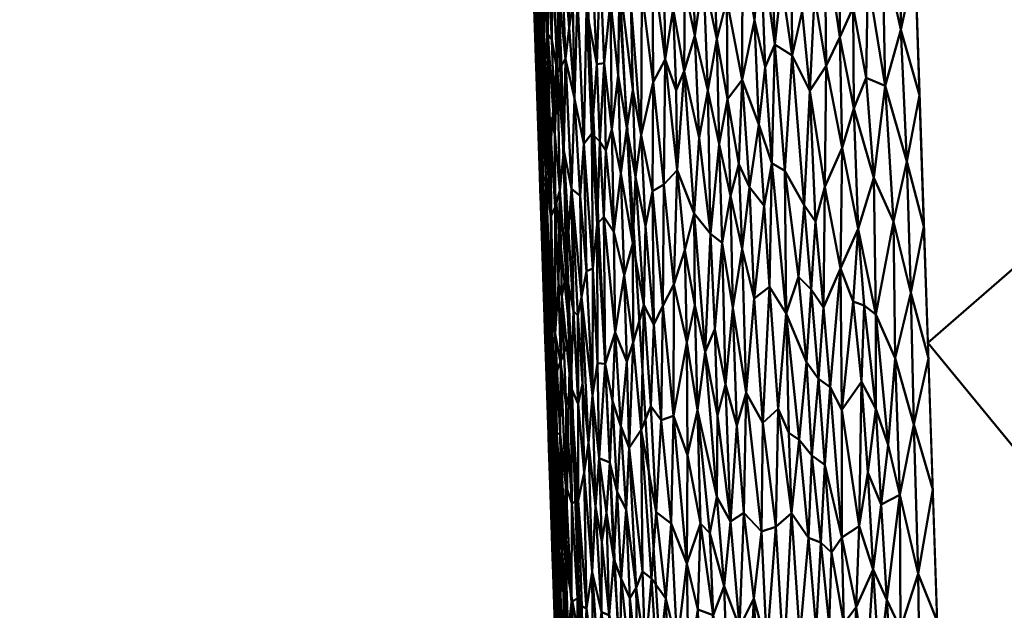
# Model space of a CAD drawing. Header units: millimetres. Extents: x -206 to 140, y -177 to 122.
# Tile 41 of 256: x -22.78 to -19.26, y -150.14 to -148.03. Entities that reach past the tile are written whole.
import ezdxf

# ---------------------------------------------------------------- set-up
doc = ezdxf.new("R2010")
doc.units = ezdxf.units.MM
doc.layers.add('A-GENM', color=13, linetype='Continuous', lineweight=30)

# ---------------------------------------------------------------- blocks, each defined once
blk = doc.blocks.new('MODEL - MODEL-3833-View 1')
at = {"layer": 'A-GENM', "lineweight": 40}
mesh = blk.add_polyface(dxfattribs=at)
corners = [(-20.4142, -107.4088, 20.6431), (-22.5142, -44.7437, 20.6313), (-22.7767, -36.9094, 20.6061), (-22.7767, -36.9094, 15.0006), (-22.4117, -47.8029, 15.3288), (-22.3007, -51.1149, 15.4152), (-22.0466, -58.6978, 15.6051), (-20.4142, -107.4088, 16.884)]
mesh.append_faces([[corners[k] for k in face] for face in [(3, 1, 2)]], dxfattribs={"vtx0": -1})
mesh.append_faces([[corners[k] for k in face] for face in [(6, 1, 5)]], dxfattribs={"vtx0": -1, "vtx1": -1})
mesh.append_faces([[corners[k] for k in face] for face in [(1, 3, 4)]], dxfattribs={"vtx0": -1, "vtx2": -1})
mesh.append_faces([[corners[k] for k in face] for face in [(4, 5, 1), (0, 1, 6)]], dxfattribs={"vtx1": -1, "vtx2": -1})
mesh.append_faces([[corners[k] for k in face] for face in [(6, 7, 0)]], dxfattribs={"vtx2": -1})
mesh = blk.add_polyface(dxfattribs=at)
corners = [(21.1397, -44.6974, 22.1261), (7.0538, -44.6974, 22.9077), (-7.0538, -44.6974, 22.9077), (-21.1397, -44.6974, 22.1261), (-18.9962, -109.0266, 22.1371), (-6.3399, -109.0266, 22.9088), (6.3399, -109.0266, 22.9088), (18.9977, -108.9806, 22.1371), (0, -52.9046, 23.0054), (0.8129, -53.0684, 23.004), (1.4974, -53.5321, 23.0008), (1.9482, -54.2209, 22.9977), (2.1, -55.0093, 22.9964), (1.9485, -55.7875, 22.9977), (1.4949, -56.4795, 23.0008), (0.8128, -56.9408, 23.004), (0, -57.1046, 23.0054), (-0.8132, -56.9406, 23.004), (-1.4974, -56.4771, 23.0008), (-1.948, -55.7888, 22.9977), (-2.1, -55.0035, 22.9964), (-1.9487, -54.2221, 22.9977), (-1.4944, -53.5292, 23.0009), (-0.8117, -53.0679, 23.004), (0, -44.6974, 22.9077), (-20.0679, -76.862, 22.1316), (20.0687, -76.839, 22.1316), (2.4839, -83.2791, 22.9917), (-20.6046, -60.757, 22.1289), (-19.5313, -92.967, 22.1344), (-9.2425, -84.0174, 22.8161)]
mesh.append_faces([[corners[k] for k in face] for face in [(5, 29, 4), (1, 26, 0)]], dxfattribs={"vtx0": -1})
mesh.append_faces([[corners[k] for k in face] for face in [(17, 27, 16), (26, 27, 7), (20, 28, 19), (9, 24, 8), (25, 30, 28), (8, 24, 23), (23, 24, 22), (19, 30, 18), (12, 1, 11)]], dxfattribs={"vtx0": -1, "vtx1": -1})
mesh.append_faces([[corners[k] for k in face] for face in [(28, 20, 2), (5, 30, 29), (27, 26, 13), (28, 30, 19), (30, 27, 17), (26, 1, 12), (30, 5, 27)]], dxfattribs={"vtx0": -1, "vtx1": -1, "vtx2": -1})
mesh.append_faces([[corners[k] for k in face] for face in [(30, 17, 18), (2, 20, 21), (2, 21, 22), (27, 6, 7), (27, 13, 14), (10, 1, 24), (26, 12, 13), (24, 9, 10)]], dxfattribs={"vtx0": -1, "vtx2": -1})
mesh.append_faces([[corners[k] for k in face] for face in [(25, 29, 30), (24, 2, 22), (15, 16, 27), (14, 15, 27), (5, 6, 27), (10, 11, 1)]], dxfattribs={"vtx1": -1, "vtx2": -1})
mesh.append_faces([[corners[k] for k in face] for face in [(2, 3, 28)]], dxfattribs={"vtx2": -1})
mesh = blk.add_polyface(dxfattribs=at)
corners = [(-19.1745, -109.0266, 14.5661), (-19.5556, -109.0266, 15.1931), (-19.9161, -109.0266, 15.8321), (-20.2558, -109.0266, 16.4824), (-21.9944, -58.704, 15.2878), (-22.2486, -51.2527, 15.1062), (-22.1159, -51.4491, 14.7221), (-21.976, -51.645, 14.3403), (-21.8291, -51.8403, 13.9608), (-21.675, -52.0353, 13.5839), (-21.514, -52.2299, 13.2098), (-21.3462, -52.4242, 12.8386), (-21.1715, -52.6184, 12.4705), (-20.99, -52.8124, 12.1056), (-19.213, -54.3335, 9.18), (-17.2107, -55.5949, 6.7536), (-14.6963, -56.7858, 4.4616), (-13.9885, -60.485, 4.2596), (-12.5515, -64.1203, 3.5898), (-10.4426, -67.3289, 2.6641), (-16.2106, -79.8129, 8.102), (-18.5718, -94.1741, 12.2965), (-12.7953, -72.4209, 4.8821), (-11.6189, -69.8749, 3.7731), (-11.2353, -66.1227, 3.0121), (-11.0308, -68.6019, 3.2186), (-21.1251, -83.8653, 15.8851), (-20.4097, -71.9713, 13.0914), (-17.3912, -86.9935, 10.1993), (-18.4226, -70.6834, 9.7817)]
mesh.append_faces([[corners[k] for k in face] for face in [(17, 15, 16)]], dxfattribs={"vtx0": -1})
mesh.append_faces([[corners[k] for k in face] for face in [(2, 26, 1), (14, 29, 13), (4, 27, 26), (18, 22, 17), (15, 29, 14)]], dxfattribs={"vtx0": -1, "vtx1": -1})
mesh.append_faces([[corners[k] for k in face] for face in [(27, 21, 26), (29, 28, 27), (21, 1, 26), (15, 20, 29), (13, 29, 27), (17, 20, 15), (4, 10, 27)]], dxfattribs={"vtx0": -1, "vtx1": -1, "vtx2": -1})
mesh.append_faces([[corners[k] for k in face] for face in [(4, 7, 8), (23, 18, 24), (27, 11, 12), (27, 10, 11)]], dxfattribs={"vtx0": -1, "vtx2": -1})
mesh.append_faces([[corners[k] for k in face] for face in [(3, 26, 2), (0, 1, 21)]], dxfattribs={"vtx1": -1})
mesh.append_faces([[corners[k] for k in face] for face in [(6, 7, 4), (8, 9, 4), (12, 13, 27), (9, 10, 4), (28, 21, 27), (22, 20, 17), (25, 23, 24), (23, 22, 18), (20, 28, 29)]], dxfattribs={"vtx1": -1, "vtx2": -1})
mesh.append_faces([[corners[k] for k in face] for face in [(4, 5, 6), (24, 19, 25)]], dxfattribs={"vtx2": -1})
mesh = blk.add_polyface(dxfattribs=at)
corners = [(-20.9417, -90.162, 16.1224), (-20.887, -90.7195, 16.0451), (-20.9196, -90.9754, 16.1595), (-21.0324, -88.3854, 16.1928), (-20.9851, -89.1224, 16.1221), (-21.0182, -89.1314, 16.2764), (-21.0107, -88.1571, 16.0754), (-20.9589, -88.6412, 15.9959), (-20.9298, -91.4299, 16.2695), (-20.8796, -92.2686, 16.2039), (-20.9107, -92.2876, 16.3472), (-20.8314, -94.474, 16.3677), (-20.8733, -93.7088, 16.5243), (-20.8705, -93.1024, 16.298), (-20.9255, -89.6069, 16.0188), (-20.9498, -91.4255, 16.4644), (-20.9564, -90.6591, 16.253), (-21.0008, -89.9033, 16.4244), (-20.9753, -90.6644, 16.4444), (-20.8988, -92.9477, 16.5044), (-20.8262, -93.7534, 16.231), (-20.8101, -92.9447, 16.0977), (-20.7926, -94.6123, 16.2387), (-20.7331, -95.17, 16.1504), (-20.7716, -94.0573, 16.124), (-20.8485, -91.8321, 16.0714), (-20.8478, -94.4699, 16.5443), (-20.9821, -89.8882, 16.2323), (-21.0263, -89.1422, 16.4044), (-21.0519, -88.3811, 16.3844), (-20.9243, -92.1866, 16.4844)]
mesh.append_faces([[corners[k] for k in face] for face in [(14, 4, 7), (17, 16, 18), (1, 0, 14), (23, 22, 24), (21, 9, 25), (18, 16, 15), (28, 5, 17)]], dxfattribs={"vtx0": -1, "vtx1": -1})
mesh.append_faces([[corners[k] for k in face] for face in [(0, 1, 2), (3, 4, 5), (4, 6, 7), (8, 9, 10), (11, 12, 13), (8, 15, 16), (2, 8, 16), (10, 15, 8), (19, 10, 13), (20, 13, 21), (20, 22, 11), (24, 22, 20), (13, 20, 11), (4, 27, 5), (27, 4, 0), (3, 6, 4), (27, 17, 5), (13, 10, 9), (13, 9, 21), (2, 25, 9), (14, 0, 4), (0, 2, 16), (27, 0, 16), (9, 8, 2), (27, 16, 17), (3, 5, 29)]], dxfattribs={"vtx0": -1, "vtx1": -1, "vtx2": -1})
mesh.append_faces([[corners[k] for k in face] for face in [(2, 1, 25), (5, 28, 29), (13, 12, 19)]], dxfattribs={"vtx0": -1, "vtx2": -1})
mesh.append_faces([[corners[k] for k in face] for face in [(21, 24, 20), (26, 12, 11), (30, 15, 10), (19, 30, 10)]], dxfattribs={"vtx1": -1, "vtx2": -1})
mesh = blk.add_polyface(dxfattribs=at)
corners = [(-19.7977, -91.7676, 22.0956), (-19.7961, -92.1295, 22.093), (-19.7513, -92.0197, 22.1046), (-20.3073, -91.3702, 21.8707), (-20.3327, -91.6543, 21.8459), (-20.286, -91.8814, 21.8736), (-20.1941, -91.5713, 21.9378), (-20.2528, -91.2013, 21.91), (-20.2495, -91.7409, 21.9008), (-20.06, -91.3509, 22.0097), (-20.0549, -91.6771, 22.0071), (-20.0181, -91.571, 22.0245), (-20.1949, -92.0259, 21.9286), (-20.1509, -91.813, 21.9574), (-20.3644, -91.8691, 21.8165), (-20.3761, -91.3819, 21.82), (-20.1295, -91.5304, 21.9736), (-19.7455, -91.6664, 22.1084), (-19.5765, -91.6111, 22.1342), (-19.6306, -91.4752, 22.1288), (-19.6283, -91.8482, 22.1275), (-19.7962, -91.3774, 22.0991), (-19.8437, -91.5119, 22.0856), (-20.5132, -92.0347, 21.6769), (-20.5538, -91.7095, 21.6449), (-20.5563, -92.2237, 21.6227), (-20.476, -91.4767, 21.732), (-20.5154, -91.6014, 21.6896), (-20.4701, -91.9543, 21.7226), (-20.442, -91.7723, 21.7541), (-20.4303, -92.0633, 21.7559), (-20.3487, -92.2337, 21.8192), (-20.4024, -91.9957, 21.7821), (-20.3994, -91.7008, 21.7928), (-20.4269, -91.4345, 21.7772), (-19.8463, -91.8734, 22.0815), (-20.1133, -91.9812, 21.9742), (-20.135, -92.1866, 21.9593), (-20.0923, -91.4784, 21.9929), (-19.9803, -91.7809, 22.037), (-19.9527, -92.0653, 22.044), (-19.936, -91.7272, 22.0542), (-19.5608, -92.0812, 22.1342), (-19.6836, -92.0484, 22.118), (-19.6938, -91.5515, 22.119), (-20.0157, -91.9394, 22.0204), (-19.8945, -91.9769, 22.0655), (-19.838, -92.2691, 22.0801), (-19.8992, -91.509, 22.069), (-19.739, -91.3421, 22.1119), (-19.9331, -91.1996, 22.0612), (-19.9774, -91.4798, 22.042), (-20.0786, -91.9002, 21.9927), (-20.3179, -92.0641, 21.8468), (-20.2471, -92.0955, 21.8948)]
mesh.append_faces([[corners[k] for k in face] for face in [(0, 1, 2), (3, 4, 5), (6, 7, 8), (9, 10, 11), (6, 12, 13), (14, 4, 15), (13, 16, 6), (8, 12, 6), (17, 0, 2), (18, 19, 20), (0, 21, 22), (23, 24, 25), (26, 27, 28), (27, 24, 23), (28, 29, 26), (28, 30, 29), (27, 23, 28), (31, 14, 32), (14, 15, 33), (29, 33, 34), (35, 0, 22), (36, 13, 37), (9, 38, 10), (39, 40, 41), (43, 20, 44), (0, 17, 21), (39, 11, 45), (46, 47, 35), (48, 46, 35), (0, 35, 1), (40, 46, 41), (35, 22, 48), (44, 49, 17), (17, 43, 44), (41, 48, 50), (17, 2, 43), (51, 11, 39), (52, 45, 10), (11, 10, 45), (16, 52, 38), (10, 38, 52), (41, 51, 39), (40, 39, 45), (41, 46, 48), (53, 5, 4), (5, 8, 3), (53, 4, 14), (33, 32, 14), (54, 8, 5), (8, 54, 12), (52, 16, 36), (37, 13, 12), (13, 36, 16), (26, 29, 34), (32, 29, 30), (20, 19, 44), (32, 33, 29), (34, 33, 15)]], dxfattribs={"vtx0": -1, "vtx1": -1, "vtx2": -1})
mesh.append_faces([[corners[k] for k in face] for face in [(42, 18, 20)]], dxfattribs={"vtx1": -1, "vtx2": -1})
mesh = blk.add_polyface(dxfattribs=at)
corners = [(-20.9272, -91.632, 20.8519), (-20.9173, -91.9509, 20.8469), (-20.9144, -91.8258, 20.8912), (-20.7603, -92.2554, 21.3148), (-20.7833, -91.7324, 21.3037), (-20.7945, -92.093, 21.254), (-20.9039, -92.1028, 20.8984), (-20.7512, -91.7745, 21.3629), (-20.9347, -91.583, 20.8076), (-20.9293, -91.8883, 20.7589), (-20.9246, -91.898, 20.8033), (-20.949, -91.4492, 20.6401), (-20.9322, -91.9514, 20.6402), (-20.9395, -91.7003, 20.6959), (-20.5538, -91.7095, 21.6449), (-20.5154, -91.6014, 21.6896), (-20.5561, -91.2736, 21.6583), (-20.6336, -91.6729, 21.55), (-20.5862, -92.0625, 21.5936), (-20.593, -91.7498, 21.598), (-20.666, -91.7435, 21.5023), (-20.6788, -91.3177, 21.5042), (-20.702, -91.6168, 21.4547), (-20.6207, -91.4384, 21.5766), (-20.7407, -91.4266, 21.402), (-20.7143, -91.9699, 21.4159), (-20.6883, -91.9667, 21.4578), (-20.9013, -91.9803, 20.9335), (-20.9141, -91.5082, 20.9477), (-20.873, -91.6127, 21.0901), (-20.8748, -91.8837, 21.0542), (-20.8547, -92, 21.1066), (-20.8888, -91.8629, 21.0053), (-20.8908, -91.5988, 21.031), (-20.9034, -91.5707, 20.9858), (-20.9463, -91.4088, 20.7475), (-20.9493, -91.421, 20.6817), (-20.9253, -92.1236, 20.6947), (-20.854, -91.6772, 21.1401), (-20.8403, -91.9741, 21.1508), (-20.8257, -91.9516, 21.1912), (-20.8459, -91.429, 21.1842), (-20.8136, -91.8401, 21.2297), (-20.8003, -91.7554, 21.2662), (-20.8027, -91.462, 21.2822), (-20.7757, -91.3197, 21.3455), (-20.7322, -92.2186, 21.3704), (-20.5965, -91.3231, 21.6108), (-20.819, -91.5361, 21.2407), (-20.8727, -91.3131, 21.1214), (-20.5563, -92.2237, 21.6227), (-20.9238, -91.4496, 20.9093), (-20.6066, -92.1991, 21.5623), (-20.6381, -92.0092, 21.5289), (-20.6603, -92.204, 21.4881), (-20.8645, -92.2198, 21.0509), (-20.8837, -92.1559, 20.9861), (-20.919, -92.1599, 20.7728)]
mesh.append_faces([[corners[k] for k in face] for face in [(0, 1, 2), (3, 4, 5), (6, 2, 1), (7, 4, 3), (8, 9, 10), (14, 15, 16), (17, 18, 19), (20, 21, 22), (19, 23, 17), (24, 7, 25), (24, 25, 22), (22, 25, 26), (2, 27, 28), (29, 30, 31), (32, 33, 34), (35, 13, 9), (36, 11, 13), (35, 9, 8), (37, 13, 12), (13, 37, 9), (38, 39, 40), (38, 40, 41), (5, 42, 40), (5, 43, 42), (44, 43, 4), (45, 4, 7), (46, 25, 7), (21, 20, 17), (19, 14, 47), (42, 48, 41), (38, 49, 29), (31, 39, 38), (33, 30, 29), (29, 31, 38), (19, 50, 14), (50, 19, 18), (34, 27, 32), (10, 1, 0), (2, 28, 51), (0, 2, 51), (27, 2, 6), (52, 17, 53), (54, 20, 26), (34, 28, 27), (32, 55, 30), (33, 32, 30), (56, 32, 27), (8, 10, 0), (57, 10, 9), (30, 55, 31), (40, 42, 41), (48, 42, 43), (4, 43, 5), (43, 44, 48), (22, 26, 20), (20, 54, 53), (20, 53, 17), (52, 18, 17)]], dxfattribs={"vtx0": -1, "vtx1": -1, "vtx2": -1})
mesh.append_faces([[corners[k] for k in face] for face in [(11, 12, 13)]], dxfattribs={"vtx1": -1, "vtx2": -1})
mesh = blk.add_polyface(dxfattribs=at)
corners = [(-20.8967, -92.3737, 20.8877), (-20.9173, -91.9509, 20.8469), (-20.906, -92.3887, 20.8218), (-20.7603, -92.2554, 21.3148), (-20.7322, -92.2186, 21.3704), (-20.7512, -91.7745, 21.3629), (-20.7945, -92.093, 21.254), (-20.8257, -91.9516, 21.1912), (-20.8051, -92.4164, 21.2039), (-20.8636, -92.4822, 21.0222), (-20.8837, -92.1559, 20.9861), (-20.8786, -92.5149, 20.956), (-20.9293, -91.8883, 20.7589), (-20.9253, -92.1236, 20.6947), (-20.9146, -92.3623, 20.7439), (-20.9135, -92.4739, 20.6971), (-20.8993, -92.726, 20.7806), (-20.9087, -92.4405, 20.7824), (-20.6891, -92.5168, 21.4273), (-20.654, -92.5696, 21.4795), (-20.6816, -92.2787, 21.4521), (-20.8318, -92.2796, 21.1459), (-20.8468, -92.4217, 21.0873), (-20.8645, -92.2198, 21.0509), (-20.9039, -92.1028, 20.8984), (-20.919, -92.1599, 20.7728), (-20.8883, -92.8416, 20.8411), (-20.9154, -92.4536, 20.6403), (-20.9322, -91.9514, 20.6402), (-20.9016, -92.8133, 20.7096), (-20.7286, -92.7006, 21.3474), (-20.9013, -91.9803, 20.9335), (-20.8241, -92.7164, 21.1262), (-20.8153, -92.5701, 21.1643), (-20.8547, -92, 21.1066), (-20.7743, -92.4414, 21.2729), (-20.5857, -92.612, 21.5715), (-20.6066, -92.1991, 21.5623), (-20.6286, -92.3617, 21.5258), (-20.6381, -92.0092, 21.5289), (-20.7032, -92.2471, 21.419), (-20.6883, -91.9667, 21.4578), (-20.7143, -91.9699, 21.4159), (-20.713, -92.5424, 21.3854), (-20.5563, -92.2237, 21.6227), (-20.5152, -92.4242, 21.6611), (-20.5132, -92.0347, 21.6769), (-20.5399, -92.5496, 21.6291), (-20.8888, -91.8629, 21.0053), (-20.9246, -91.898, 20.8033), (-20.8514, -92.757, 21.0334), (-20.8403, -91.9741, 21.1508), (-20.7686, -92.8034, 21.2588), (-20.7511, -92.7103, 21.3027), (-20.6603, -92.204, 21.4881), (-20.6163, -92.7254, 21.526), (-20.576, -92.3734, 21.5933), (-20.5862, -92.0625, 21.5936)]
mesh.append_faces([[corners[k] for k in face] for face in [(27, 13, 28)]], dxfattribs={"vtx0": -1, "vtx1": -1})
mesh.append_faces([[corners[k] for k in face] for face in [(0, 1, 2), (3, 4, 5), (6, 7, 8), (9, 10, 11), (12, 13, 14), (14, 13, 15), (14, 16, 17), (18, 19, 20), (8, 7, 21), (9, 22, 23), (24, 0, 11), (2, 25, 17), (26, 0, 2), (17, 25, 14), (15, 29, 14), (4, 3, 30), (10, 31, 11), (22, 32, 21), (33, 21, 32), (34, 23, 22), (35, 6, 8), (35, 3, 6), (36, 37, 38), (39, 38, 37), (40, 41, 42), (20, 41, 40), (4, 30, 43), (44, 45, 46), (45, 44, 47), (21, 34, 22), (23, 48, 10), (15, 13, 27), (31, 24, 11), (0, 24, 1), (1, 49, 2), (25, 12, 14), (17, 16, 2), (49, 25, 2), (9, 50, 22), (9, 23, 10), (21, 33, 8), (51, 21, 7), (21, 51, 34), (52, 35, 8), (35, 53, 3), (54, 41, 20), (19, 54, 20), (40, 18, 20), (54, 19, 38), (18, 40, 43), (40, 42, 4), (55, 38, 19), (38, 39, 54), (56, 57, 37), (4, 43, 40), (44, 57, 56), (44, 56, 47), (36, 56, 37)]], dxfattribs={"vtx0": -1, "vtx1": -1, "vtx2": -1})
mesh = blk.add_polyface(dxfattribs=at)
corners = [(-19.838, -92.2691, 22.0801), (-19.843, -92.7015, 22.0743), (-19.7808, -92.5592, 22.0932), (-20.1946, -92.6308, 21.9167), (-20.1686, -92.4097, 21.9365), (-20.2066, -92.3281, 21.9155), (-20.2776, -92.2569, 21.8708), (-20.2471, -92.0955, 21.8948), (-20.286, -91.8814, 21.8736), (-20.0786, -91.9002, 21.9927), (-20.0427, -92.3515, 22.0025), (-20.0157, -91.9394, 22.0204), (-19.9735, -92.4742, 22.0306), (-19.9527, -92.0653, 22.044), (-20.2363, -92.4416, 21.8943), (-20.4701, -91.9543, 21.7226), (-20.4751, -92.4003, 21.7033), (-20.4269, -92.3493, 21.7505), (-20.3487, -92.2337, 21.8192), (-20.3668, -92.5049, 21.7976), (-20.3076, -92.5772, 21.8417), (-20.5132, -92.0347, 21.6769), (-19.7178, -92.8656, 22.1059), (-19.6539, -92.5324, 22.1204), (-19.7238, -92.3769, 22.1081), (-19.6062, -92.318, 22.1284), (-19.6283, -91.8482, 22.1275), (-19.6836, -92.0484, 22.118), (-20.135, -92.1866, 21.9593), (-20.1949, -92.0259, 21.9286), (-20.479, -92.8346, 21.6847), (-20.5152, -92.4242, 21.6611), (-20.4392, -92.7584, 21.7265), (-20.3997, -92.6355, 21.7661), (-20.4024, -91.9957, 21.7821), (-20.2667, -92.6098, 21.8703), (-19.9934, -92.7309, 22.0188), (-19.8945, -91.9769, 22.0655), (-19.8994, -92.4092, 22.0591), (-20.1133, -91.9812, 21.9742), (-20.0891, -92.3247, 21.9807), (-19.7961, -92.1295, 22.093), (-19.5924, -92.7882, 22.1283), (-19.5608, -92.0812, 22.1342), (-19.5452, -92.5513, 22.1343), (-20.1518, -92.8085, 21.9385), (-20.1164, -92.4775, 21.9641), (-19.9323, -92.5326, 22.0458), (-19.7513, -92.0197, 22.1046), (-19.8463, -91.8734, 22.0815), (-20.3179, -92.0641, 21.8468), (-20.3644, -91.8691, 21.8165), (-20.0375, -92.8617, 21.9971), (-20.097, -92.7666, 21.9693), (-19.9485, -92.7762, 22.0366), (-19.9045, -92.8407, 22.0523), (-20.4303, -92.0633, 21.7559)]
mesh.append_faces([[corners[k] for k in face] for face in [(43, 25, 44)]], dxfattribs={"vtx0": -1, "vtx1": -1})
mesh.append_faces([[corners[k] for k in face] for face in [(0, 1, 2), (3, 4, 5), (6, 7, 8), (9, 10, 11), (10, 12, 11), (12, 13, 11), (7, 6, 14), (15, 16, 17), (18, 19, 20), (21, 16, 15), (22, 23, 24), (25, 26, 27), (28, 29, 4), (7, 5, 29), (30, 16, 31), (32, 33, 17), (16, 21, 31), (17, 19, 34), (6, 35, 14), (3, 5, 14), (16, 32, 17), (36, 12, 10), (37, 13, 38), (9, 39, 40), (2, 41, 0), (23, 27, 24), (42, 25, 23), (25, 43, 26), (44, 25, 42), (27, 23, 25), (4, 45, 46), (39, 28, 40), (37, 38, 0), (47, 38, 13), (1, 0, 38), (24, 27, 48), (2, 24, 41), (24, 48, 41), (0, 41, 49), (40, 28, 46), (50, 20, 6), (35, 6, 20), (8, 50, 6), (50, 51, 18), (50, 18, 20), (19, 18, 34), (14, 5, 7), (5, 4, 29), (10, 9, 40), (10, 40, 52), (53, 40, 46), (46, 28, 4), (17, 33, 19), (12, 54, 47), (12, 47, 13), (38, 47, 55), (56, 17, 34), (17, 56, 15)]], dxfattribs={"vtx0": -1, "vtx1": -1, "vtx2": -1})
mesh = blk.add_polyface(dxfattribs=at)
corners = [(-20.6848, -93.0414, 21.4053), (-20.6582, -93.1759, 21.4418), (-20.6493, -92.9302, 21.4683), (-20.7982, -92.8533, 21.1845), (-20.8241, -92.7164, 21.1262), (-20.8073, -93.1249, 21.1352), (-20.8781, -92.8265, 20.9068), (-20.8577, -93.2894, 20.9321), (-20.863, -92.9333, 20.9631), (-20.8967, -92.3737, 20.8877), (-20.8883, -92.8416, 20.8411), (-20.9146, -92.3623, 20.7439), (-20.9016, -92.8133, 20.7096), (-20.8993, -92.726, 20.7806), (-20.8514, -92.757, 21.0334), (-20.8389, -92.7998, 21.0718), (-20.8468, -92.4217, 21.0873), (-20.8234, -93.1908, 21.0796), (-20.7511, -92.7103, 21.3027), (-20.7743, -92.4414, 21.2729), (-20.7686, -92.8034, 21.2588), (-20.8051, -92.4164, 21.2039), (-20.8153, -92.5701, 21.1643), (-20.5857, -92.612, 21.5715), (-20.6163, -92.7254, 21.526), (-20.5843, -92.9652, 21.5581), (-20.8843, -93.1191, 20.7983), (-20.8708, -93.2878, 20.8587), (-20.8786, -92.5149, 20.956), (-20.906, -92.3887, 20.8218), (-20.894, -92.9635, 20.7499), (-20.9135, -92.4739, 20.6971), (-20.9154, -92.4536, 20.6403), (-20.8985, -92.9559, 20.6404), (-20.8909, -93.1586, 20.6872), (-20.8636, -92.4822, 21.0222), (-20.8429, -93.0425, 21.0296), (-20.8454, -93.2932, 20.9871), (-20.7815, -93.1854, 21.1985), (-20.7435, -93.324, 21.2756), (-20.7654, -93.1118, 21.2428), (-20.7824, -92.8687, 21.2223), (-20.7294, -93.1546, 21.3166), (-20.713, -92.5424, 21.3854), (-20.7118, -93.039, 21.3576), (-20.6286, -92.3617, 21.5258), (-20.6891, -92.5168, 21.4273), (-20.654, -92.5696, 21.4795), (-20.6073, -93.0336, 21.5242), (-20.5399, -92.5496, 21.6291), (-20.576, -92.3734, 21.5933), (-20.5465, -92.832, 21.6105), (-20.5217, -93.1932, 21.6253), (-20.5111, -92.9016, 21.6482), (-20.7286, -92.7006, 21.3474), (-20.7603, -92.2554, 21.3148), (-20.5563, -93.2779, 21.5805), (-20.6288, -93.2644, 21.4823)]
mesh.append_faces([[corners[k] for k in face] for face in [(0, 1, 2), (3, 4, 5), (6, 7, 8), (9, 10, 6), (11, 12, 13), (14, 15, 16), (17, 5, 15), (4, 15, 5), (18, 19, 20), (3, 21, 22), (23, 24, 25), (10, 26, 27), (28, 9, 6), (28, 6, 8), (10, 29, 13), (10, 13, 26), (13, 12, 30), (10, 27, 6), (33, 34, 12), (30, 12, 34), (28, 8, 35), (36, 8, 37), (38, 3, 5), (39, 20, 40), (36, 17, 15), (14, 35, 8), (4, 16, 15), (15, 14, 36), (20, 21, 41), (3, 38, 41), (39, 42, 20), (0, 43, 44), (24, 23, 45), (0, 2, 46), (18, 20, 42), (46, 2, 47), (24, 2, 48), (49, 50, 51), (24, 48, 25), (51, 52, 53), (49, 51, 53), (40, 20, 41), (40, 41, 38), (3, 41, 21), (44, 54, 42), (54, 44, 43), (12, 31, 33), (13, 30, 26), (36, 14, 8), (22, 4, 3), (54, 55, 18), (54, 18, 42), (47, 2, 24), (56, 51, 25), (23, 25, 51), (46, 43, 0), (57, 48, 2), (23, 51, 50)]], dxfattribs={"vtx0": -1, "vtx1": -1, "vtx2": -1})
mesh.append_faces([[corners[k] for k in face] for face in [(31, 32, 33)]], dxfattribs={"vtx0": -1, "vtx2": -1})
mesh = blk.add_polyface(dxfattribs=at)
corners = [(-20.1213, -93.2526, 21.9475), (-20.097, -92.7666, 21.9693), (-20.1518, -92.8085, 21.9385), (-19.6539, -92.5324, 22.1204), (-19.648, -93.0211, 22.1187), (-19.5924, -92.7882, 22.1283), (-20.0375, -92.8617, 21.9971), (-20.0657, -93.2026, 21.9779), (-19.9045, -92.8407, 22.0523), (-19.9485, -92.7762, 22.0366), (-19.9219, -93.0951, 22.0428), (-20.3076, -92.5772, 21.8417), (-20.3271, -92.9989, 21.8162), (-20.2925, -92.9179, 21.8446), (-20.1805, -93.1453, 21.9148), (-20.3668, -92.5049, 21.7976), (-19.7178, -92.8656, 22.1059), (-19.5295, -93.0214, 22.1344), (-19.5452, -92.5513, 22.1343), (-20.3645, -92.8318, 21.7905), (-20.3997, -92.6355, 21.7661), (-20.3544, -93.2072, 21.7885), (-20.3931, -92.965, 21.7623), (-20.4401, -93.2283, 21.7105), (-20.4392, -92.7584, 21.7265), (-20.479, -92.8346, 21.6847), (-20.2833, -93.2268, 21.8438), (-20.2363, -92.4416, 21.8943), (-20.2667, -92.6098, 21.8703), (-20.2285, -92.842, 21.8908), (-20.4751, -92.4003, 21.7033), (-20.5111, -92.9016, 21.6482), (-20.5152, -92.4242, 21.6611), (-19.9934, -92.7309, 22.0188), (-19.9735, -92.4742, 22.0306), (-19.8807, -93.1258, 22.0574), (-19.8386, -93.2067, 22.0705), (-19.843, -92.7015, 22.0743), (-19.7985, -92.8189, 22.0862), (-19.7585, -92.8328, 22.0966), (-19.769, -93.106, 22.0917), (-19.8994, -92.4092, 22.0591), (-19.7808, -92.5592, 22.0932), (-20.0891, -92.3247, 21.9807), (-19.7238, -92.3769, 22.1081), (-19.5812, -93.2584, 22.1278), (-19.9651, -93.0363, 22.0265), (-19.9909, -93.3141, 22.0115), (-20.1946, -92.6308, 21.9167), (-19.9323, -92.5326, 22.0458), (-20.4839, -93.243, 21.6654), (-20.1686, -92.4097, 21.9365), (-20.214, -93.262, 21.8911), (-20.2539, -93.1156, 21.8674), (-20.1164, -92.4775, 21.9641), (-20.5399, -92.5496, 21.6291), (-20.0427, -92.3515, 22.0025), (-19.7176, -93.2031, 22.1035), (-19.6734, -93.3314, 22.1121)]
mesh.append_faces([[corners[k] for k in face] for face in [(0, 1, 2), (3, 4, 5), (6, 1, 7), (8, 9, 10), (11, 12, 13), (14, 0, 2), (12, 11, 15), (3, 16, 4), (19, 15, 20), (12, 15, 19), (21, 19, 22), (23, 24, 25), (13, 12, 26), (27, 28, 29), (25, 24, 30), (31, 25, 32), (22, 24, 23), (33, 9, 34), (35, 36, 37), (36, 38, 37), (39, 38, 40), (8, 37, 41), (42, 37, 38), (1, 6, 43), (42, 16, 44), (5, 45, 17), (45, 5, 4), (46, 6, 47), (1, 0, 7), (27, 29, 48), (49, 9, 8), (25, 31, 50), (48, 2, 51), (48, 14, 2), (29, 52, 14), (48, 29, 14), (28, 13, 53), (29, 28, 53), (1, 54, 2), (12, 19, 21), (22, 19, 20), (22, 20, 24), (11, 13, 28), (53, 13, 26), (32, 55, 31), (46, 10, 9), (8, 10, 35), (8, 35, 37), (46, 9, 33), (33, 6, 46), (6, 33, 56), (57, 39, 40), (4, 16, 58), (42, 38, 39), (40, 38, 36), (39, 16, 42), (57, 16, 39), (53, 52, 29)]], dxfattribs={"vtx0": -1, "vtx1": -1, "vtx2": -1})
mesh.append_faces([[corners[k] for k in face] for face in [(5, 17, 18)]], dxfattribs={"vtx0": -1, "vtx2": -1})
mesh = blk.add_polyface(dxfattribs=at)
corners = [(-20.8714, -93.5244, 20.7917), (-20.8836, -93.2851, 20.7453), (-20.8704, -93.6899, 20.7396), (-20.8855, -93.3448, 20.6404), (-20.8909, -93.1586, 20.6872), (-20.8985, -92.9559, 20.6404), (-20.8234, -93.1908, 21.0796), (-20.8429, -93.0425, 21.0296), (-20.8249, -93.4771, 21.0422), (-20.7055, -93.379, 21.3482), (-20.6679, -93.3943, 21.414), (-20.6848, -93.0414, 21.4053), (-20.8584, -93.7332, 20.8407), (-20.8708, -93.2878, 20.8587), (-20.8843, -93.1191, 20.7983), (-20.894, -92.9635, 20.7499), (-20.8725, -93.7337, 20.6405), (-20.8781, -93.5392, 20.6885), (-20.8379, -93.7115, 20.9591), (-20.8454, -93.2932, 20.9871), (-20.8577, -93.2894, 20.9321), (-20.863, -92.9333, 20.9631), (-20.8049, -93.8935, 21.0631), (-20.8036, -93.5401, 21.1052), (-20.6582, -93.1759, 21.4418), (-20.8781, -92.8265, 20.9068), (-20.8316, -93.6024, 21.0012), (-20.8073, -93.1249, 21.1352), (-20.7813, -93.5319, 21.1692), (-20.76, -93.4309, 21.2307), (-20.7515, -93.9161, 21.2122), (-20.8576, -93.5756, 20.881), (-20.7185, -93.5515, 21.3118), (-20.7294, -93.1546, 21.3166), (-20.7435, -93.324, 21.2756), (-20.7839, -93.8794, 21.13), (-20.7118, -93.039, 21.3576), (-20.6098, -93.5623, 21.4957), (-20.6288, -93.2644, 21.4823), (-20.6422, -93.501, 21.4499), (-20.6493, -92.9302, 21.4683), (-20.5513, -93.7842, 21.5655), (-20.5984, -93.3418, 21.5223), (-20.5737, -93.8423, 21.5332), (-20.5563, -93.2779, 21.5805), (-20.653, -93.7403, 21.4195), (-20.6803, -93.575, 21.3822), (-20.6959, -93.6778, 21.3475), (-20.5217, -93.1932, 21.6253), (-20.5465, -92.832, 21.6105), (-20.7304, -93.7852, 21.2707), (-20.7654, -93.1118, 21.2428), (-20.7815, -93.1854, 21.1985), (-20.8488, -93.6212, 20.9209), (-20.5843, -92.9652, 21.5581), (-20.6073, -93.0336, 21.5242), (-20.6279, -93.8111, 21.4561), (-20.5188, -93.8093, 21.6046)]
mesh.append_faces([[corners[k] for k in face] for face in [(3, 4, 5)]], dxfattribs={"vtx0": -1, "vtx1": -1})
mesh.append_faces([[corners[k] for k in face] for face in [(0, 1, 2), (6, 7, 8), (9, 10, 11), (0, 12, 13), (1, 14, 15), (0, 14, 1), (18, 19, 20), (19, 21, 20), (22, 23, 8), (10, 24, 11), (20, 25, 13), (4, 17, 1), (0, 13, 14), (2, 1, 17), (4, 3, 17), (19, 8, 7), (26, 8, 19), (23, 6, 8), (27, 23, 28), (29, 28, 30), (31, 13, 12), (19, 18, 26), (32, 33, 34), (23, 35, 28), (6, 23, 27), (9, 36, 33), (37, 38, 39), (38, 40, 24), (41, 42, 43), (42, 41, 44), (45, 10, 46), (47, 9, 32), (48, 49, 44), (29, 50, 34), (33, 32, 9), (32, 34, 50), (51, 29, 34), (29, 51, 52), (52, 28, 29), (28, 52, 27), (46, 9, 47), (36, 9, 11), (1, 15, 4), (31, 20, 13), (53, 20, 31), (53, 18, 20), (44, 54, 42), (55, 42, 54), (38, 42, 55), (39, 24, 10), (42, 38, 37), (38, 24, 39), (39, 10, 45), (9, 46, 10), (42, 37, 43), (39, 56, 37), (41, 57, 44)]], dxfattribs={"vtx0": -1, "vtx1": -1, "vtx2": -1})
mesh.append_faces([[corners[k] for k in face] for face in [(3, 16, 17)]], dxfattribs={"vtx1": -1, "vtx2": -1})
mesh = blk.add_polyface(dxfattribs=at)
corners = [(-19.8393, -93.6629, 22.0654), (-19.8807, -93.1258, 22.0574), (-19.9, -93.4024, 22.0472), (-20.4839, -93.243, 21.6654), (-20.502, -93.5728, 21.6334), (-20.4486, -93.6129, 21.6893), (-19.6987, -93.5451, 22.1052), (-19.7459, -93.4305, 22.0949), (-19.7272, -93.7777, 22.0967), (-19.9219, -93.0951, 22.0428), (-19.9457, -93.3694, 22.0299), (-20.3544, -93.2072, 21.7885), (-20.3106, -93.6478, 21.8122), (-20.2856, -93.5172, 21.8348), (-20.5188, -93.8093, 21.6046), (-20.5563, -93.2779, 21.5805), (-19.9909, -93.3141, 22.0115), (-20.0375, -92.8617, 21.9971), (-20.0283, -93.2889, 21.9947), (-19.7774, -93.6218, 22.0847), (-19.8386, -93.2067, 22.0705), (-19.769, -93.106, 22.0917), (-20.5217, -93.1932, 21.6253), (-20.5111, -92.9016, 21.6482), (-20.3931, -92.965, 21.7623), (-20.3897, -93.369, 21.7534), (-20.4401, -93.2283, 21.7105), (-20.479, -92.8346, 21.6847), (-20.3925, -93.7558, 21.7391), (-20.2367, -93.6052, 21.8681), (-20.214, -93.262, 21.8911), (-20.2539, -93.1156, 21.8674), (-19.8753, -93.7166, 22.0524), (-20.019, -93.5753, 21.9947), (-19.958, -93.664, 22.0207), (-19.7176, -93.2031, 22.1035), (-19.6734, -93.3314, 22.1121), (-20.1213, -93.2526, 21.9475), (-20.1255, -93.6418, 21.9377), (-20.0751, -93.6251, 21.9658), (-19.6313, -93.5097, 22.1188), (-19.5139, -93.4915, 22.1345), (-19.5812, -93.2584, 22.1278), (-19.5658, -93.793, 22.1275), (-19.5295, -93.0214, 22.1344), (-19.648, -93.0211, 22.1187), (-20.0657, -93.2026, 21.9779), (-20.1805, -93.1453, 21.9148), (-20.1894, -93.5744, 21.9003), (-20.259, -93.8372, 21.8467), (-20.2833, -93.2268, 21.8438), (-19.9651, -93.0363, 22.0265), (-19.9143, -93.6812, 22.0383), (-20.3271, -92.9989, 21.8162), (-20.3435, -93.6127, 21.7864), (-19.6784, -93.8859, 22.1073), (-19.7178, -92.8656, 22.1059)]
mesh.append_faces([[corners[k] for k in face] for face in [(0, 1, 2), (3, 4, 5), (6, 7, 8), (9, 10, 2), (11, 12, 13), (14, 4, 15), (16, 17, 18), (0, 19, 20), (7, 21, 19), (21, 20, 19), (22, 3, 23), (11, 24, 25), (26, 27, 3), (26, 3, 5), (4, 3, 22), (26, 25, 24), (5, 28, 26), (29, 30, 31), (0, 2, 32), (16, 33, 34), (9, 2, 1), (34, 10, 16), (35, 7, 6), (6, 36, 35), (37, 38, 39), (36, 6, 40), (41, 42, 43), (42, 45, 40), (42, 40, 43), (39, 33, 46), (39, 46, 37), (47, 38, 37), (47, 30, 48), (48, 38, 47), (13, 49, 29), (50, 13, 29), (4, 22, 15), (18, 33, 16), (51, 16, 10), (51, 10, 9), (2, 10, 52), (53, 11, 13), (28, 54, 25), (11, 25, 54), (28, 25, 26), (31, 50, 29), (13, 50, 53), (34, 52, 10), (52, 32, 2), (0, 20, 1), (8, 7, 19), (7, 35, 21), (6, 55, 40), (35, 36, 56), (36, 40, 45), (48, 30, 29), (54, 12, 11), (18, 46, 33), (46, 18, 17)]], dxfattribs={"vtx0": -1, "vtx1": -1, "vtx2": -1})
mesh.append_faces([[corners[k] for k in face] for face in [(41, 44, 42)]], dxfattribs={"vtx1": -1, "vtx2": -1})
mesh = blk.add_polyface(dxfattribs=at)
corners = [(-20.5909, -94.168, 21.4938), (-20.5685, -94.1308, 21.5272), (-20.5963, -93.8795, 21.5), (-20.6279, -93.8111, 21.4561), (-20.653, -93.7403, 21.4195), (-20.6308, -94.0828, 21.4372), (-20.8488, -93.6212, 20.9209), (-20.8576, -93.5756, 20.881), (-20.8442, -93.8731, 20.9007), (-20.7631, -94.2045, 21.1577), (-20.7839, -93.8794, 21.13), (-20.7826, -94.2026, 21.1016), (-20.8422, -94.4029, 20.7893), (-20.8579, -93.9313, 20.7911), (-20.8568, -94.0968, 20.739), (-20.8704, -93.6899, 20.7396), (-20.8781, -93.5392, 20.6885), (-20.8725, -93.7337, 20.6405), (-20.8649, -93.9338, 20.6884), (-20.5413, -94.0807, 21.5656), (-20.5737, -93.8423, 21.5332), (-20.7371, -94.3533, 21.2116), (-20.7515, -93.9161, 21.2122), (-20.6979, -93.9301, 21.3275), (-20.7185, -93.5515, 21.3118), (-20.7304, -93.7852, 21.2707), (-20.8584, -93.7332, 20.8407), (-20.8714, -93.5244, 20.7917), (-20.849, -94.0468, 20.8327), (-20.8332, -94.1708, 20.9064), (-20.825, -94.1699, 20.948), (-20.8098, -94.337, 20.9899), (-20.8172, -94.0065, 21.0047), (-20.8511, -94.3414, 20.693), (-20.8594, -94.1226, 20.6406), (-20.8379, -93.7115, 20.9591), (-20.8316, -93.6024, 21.0012), (-20.8049, -93.8935, 21.0631), (-20.768, -93.9088, 21.1712), (-20.7813, -93.5319, 21.1692), (-20.76, -93.4309, 21.2307), (-20.7291, -94.0941, 21.2506), (-20.7947, -94.3323, 21.0476), (-20.7117, -94.0595, 21.2909), (-20.685, -94.3177, 21.3274), (-20.8036, -93.5401, 21.1052), (-20.6597, -94.3062, 21.3755), (-20.6699, -93.9408, 21.379), (-20.6959, -93.6778, 21.3475), (-20.5188, -93.8093, 21.6046), (-20.5513, -93.7842, 21.5655), (-20.6098, -93.5623, 21.4957), (-20.6803, -93.575, 21.3822), (-20.8249, -93.4771, 21.0422), (-20.6422, -93.501, 21.4499)]
mesh.append_faces([[corners[k] for k in face] for face in [(0, 1, 2), (3, 4, 5), (6, 7, 8), (9, 10, 11), (12, 13, 14), (14, 13, 15), (16, 17, 18), (19, 20, 1), (21, 22, 9), (23, 24, 25), (8, 7, 26), (26, 27, 13), (15, 13, 27), (26, 13, 28), (13, 12, 28), (29, 8, 28), (30, 31, 32), (16, 18, 15), (14, 15, 18), (14, 18, 33), (18, 34, 33), (30, 32, 35), (30, 35, 8), (36, 32, 37), (38, 10, 9), (39, 38, 22), (22, 25, 40), (22, 41, 25), (42, 37, 32), (42, 11, 37), (25, 41, 43), (44, 23, 43), (45, 37, 10), (11, 10, 37), (46, 47, 23), (2, 1, 20), (23, 47, 48), (41, 22, 21), (49, 50, 19), (51, 2, 20), (50, 20, 19), (5, 0, 3), (47, 52, 48), (23, 48, 24), (52, 47, 4), (47, 46, 5), (8, 29, 30), (10, 38, 39), (38, 9, 22), (26, 28, 8), (53, 36, 37), (36, 35, 32), (35, 6, 8), (23, 25, 43), (54, 4, 3), (5, 4, 47), (3, 2, 51), (2, 3, 0)]], dxfattribs={"vtx0": -1, "vtx1": -1, "vtx2": -1})
mesh.append_faces([[corners[k] for k in face] for face in [(18, 17, 34)]], dxfattribs={"vtx0": -1, "vtx2": -1})
mesh = blk.add_polyface(dxfattribs=at)
corners = [(-20.4275, -94.0471, 21.696), (-20.3925, -93.7558, 21.7391), (-20.4486, -93.6129, 21.6893), (-19.6286, -93.9892, 22.1165), (-19.5594, -94.3229, 22.1261), (-19.5658, -93.793, 22.1275), (-20.4522, -94.3362, 21.6603), (-20.4681, -93.881, 21.6595), (-20.4972, -94.1496, 21.6168), (-20.019, -93.5753, 21.9947), (-19.9888, -94.0194, 22.0019), (-19.958, -93.664, 22.0207), (-19.9301, -93.9934, 22.0278), (-20.0751, -93.6251, 21.9658), (-20.0457, -94.11, 21.9728), (-19.8432, -94.2358, 22.0577), (-19.8843, -93.9734, 22.046), (-19.8815, -94.2678, 22.0434), (-20.2048, -93.983, 21.8813), (-20.153, -93.8803, 21.9167), (-20.1894, -93.5744, 21.9003), (-19.6313, -93.5097, 22.1188), (-20.502, -93.5728, 21.6334), (-20.5188, -93.8093, 21.6046), (-20.3865, -94.1383, 21.7329), (-20.2367, -93.6052, 21.8681), (-20.3435, -93.6127, 21.7864), (-20.3535, -93.9199, 21.7691), (-20.3106, -93.6478, 21.8122), (-20.2984, -93.9404, 21.8141), (-20.259, -93.8372, 21.8467), (-19.787, -93.9117, 22.0792), (-19.7272, -93.7777, 22.0967), (-19.7774, -93.6218, 22.0847), (-19.9143, -93.6812, 22.0383), (-19.7965, -94.2017, 22.0734), (-19.8312, -93.9701, 22.0647), (-19.7513, -94.162, 22.0871), (-19.7058, -94.1211, 22.0992), (-19.6784, -93.8859, 22.1073), (-20.1255, -93.6418, 21.9377), (-19.4982, -93.9616, 22.1346), (-19.6578, -94.219, 22.1093), (-20.1067, -94.0528, 21.9407), (-20.1364, -94.185, 21.9207), (-20.1713, -94.2542, 21.8975), (-20.3441, -94.2794, 21.7669), (-19.5139, -93.4915, 22.1345), (-19.8753, -93.7166, 22.0524), (-20.2476, -94.1872, 21.8465), (-19.8393, -93.6629, 22.0654), (-20.5413, -94.0807, 21.5656), (-19.931, -94.3355, 22.0227), (-19.6987, -93.5451, 22.1052), (-20.2856, -93.5172, 21.8348)]
mesh.append_faces([[corners[k] for k in face] for face in [(0, 1, 2), (3, 4, 5), (6, 7, 8), (9, 10, 11), (10, 12, 11), (13, 14, 9), (15, 16, 17), (18, 19, 20), (21, 3, 5), (7, 22, 23), (2, 22, 7), (1, 0, 24), (25, 18, 20), (7, 0, 2), (26, 1, 27), (0, 7, 6), (8, 7, 23), (28, 29, 30), (31, 32, 33), (34, 11, 12), (15, 35, 36), (31, 37, 32), (32, 38, 39), (19, 40, 20), (5, 4, 41), (39, 3, 21), (42, 39, 38), (9, 14, 10), (43, 14, 13), (43, 13, 40), (43, 40, 19), (19, 44, 43), (45, 44, 19), (29, 27, 46), (26, 29, 28), (16, 48, 34), (49, 18, 30), (25, 30, 18), (49, 30, 29), (31, 35, 37), (36, 48, 16), (35, 31, 36), (31, 33, 50), (15, 36, 16), (50, 36, 31), (18, 45, 19), (8, 23, 51), (26, 27, 29), (46, 27, 24), (1, 24, 27), (16, 12, 17), (52, 12, 10), (16, 34, 12), (50, 48, 36), (32, 39, 53), (38, 32, 37), (42, 3, 39), (54, 28, 30)]], dxfattribs={"vtx0": -1, "vtx1": -1, "vtx2": -1})
mesh.append_faces([[corners[k] for k in face] for face in [(41, 47, 5)]], dxfattribs={"vtx1": -1, "vtx2": -1})

msp = doc.modelspace()

# ---------------------------------------------------------------- block references
at = {"layer": 'A-GENM', "lineweight": 40}
msp.add_blockref('MODEL - MODEL-3833-View 1', (0, -56.2182), dxfattribs=at)

doc.saveas('drawing.dxf')
